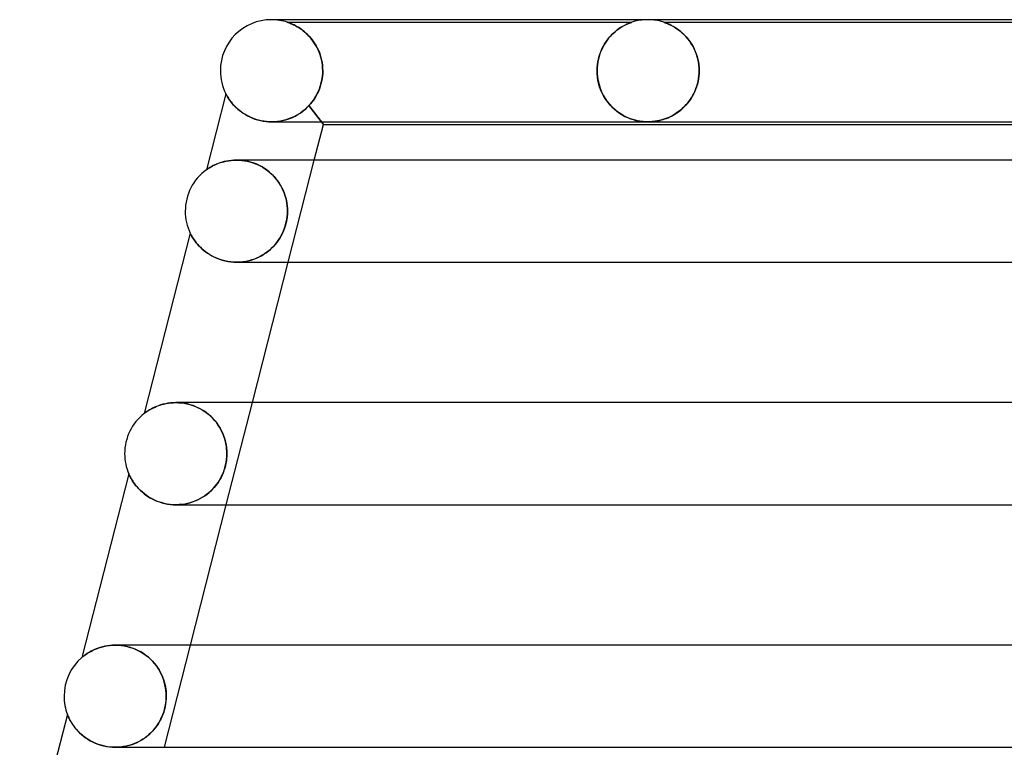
# Model space of a CAD drawing. Header units: millimetres. Extents: x -258 to 258, y -2 to 190.
# Tile 9 of 41: x -175 to -137, y 161 to 190. Entities that reach past the tile are written whole.
import ezdxf

# ---------------------------------------------------------------- set-up
doc = ezdxf.new("R2010")
doc.units = ezdxf.units.MM
doc.layers.add('HIDDEN', color=7, linetype='Continuous')
doc.layers.add('THICK', color=7, linetype='Continuous')

msp = doc.modelspace()

# ---------------------------------------------------------------- linework, layer by layer
at = {"layer": 'HIDDEN'}
for p, q in [((-164.871, 189.899), (-164.876, 189.9)), ((-164.876, 189.9), (-164.87, 189.898)), ((-164.876, 189.9), (-151.374, 189.9)), ((-164.859, 189.894), (-164.871, 189.899)), ((-164.87, 189.898), (-164.855, 189.893)), ((-164.839, 189.888), (-164.859, 189.894)), ((-164.855, 189.893), (-164.831, 189.885)), ((-164.814, 189.879), (-164.839, 189.888)), ((-164.831, 189.885), (-164.801, 189.874)), ((-164.784, 189.867), (-164.814, 189.879)), ((-164.801, 189.874), (-164.764, 189.86)), ((-164.748, 189.853), (-164.784, 189.867)), ((-164.764, 189.86), (-164.723, 189.843)), ((-164.707, 189.836), (-164.748, 189.853)), ((-164.723, 189.843), (-164.679, 189.824)), ((-164.662, 189.816), (-164.707, 189.836)), ((-164.679, 189.824), (-164.634, 189.803)), ((-151.62, 189.8), (-151.564, 189.826)), ((-151.572, 189.823), (-151.616, 189.802)), ((-151.531, 189.841), (-151.572, 189.823)), ((-151.564, 189.826), (-151.513, 189.848)), ((-151.493, 189.857), (-151.531, 189.841)), ((-151.513, 189.848), (-151.469, 189.866)), ((-151.459, 189.87), (-151.493, 189.857)), ((-151.469, 189.866), (-151.433, 189.88)), ((-151.43, 189.881), (-151.459, 189.87)), ((-151.433, 189.88), (-151.406, 189.889)), ((-151.407, 189.889), (-151.43, 189.881)), ((-151.389, 189.895), (-151.407, 189.889)), ((-151.406, 189.889), (-151.388, 189.895)), ((-151.378, 189.899), (-151.389, 189.895)), ((-151.388, 189.895), (-151.378, 189.899)), ((-151.374, 189.9), (-151.378, 189.899)), ((-151.378, 189.899), (-151.374, 189.9)), ((-151.253, 189.936), (-151.374, 189.9)), ((-151.129, 189.964), (-151.253, 189.936)), ((-151.003, 189.984), (-151.129, 189.964)), ((-150.877, 189.996), (-151.003, 189.984)), ((-150.75, 190), (-150.877, 189.996)), ((-150.623, 189.996), (-150.75, 190)), ((-150.497, 189.984), (-150.623, 189.996)), ((-150.371, 189.964), (-150.497, 189.984)), ((-150.247, 189.936), (-150.371, 189.964)), ((-150.126, 189.9), (-150.247, 189.936)), ((-150.122, 189.899), (-150.126, 189.9)), ((-150.126, 189.9), (-150.121, 189.899)), ((-150.126, 189.9), (-134.624, 189.9)), ((-150.113, 189.896), (-150.122, 189.899)), ((-150.121, 189.899), (-150.11, 189.895)), ((-150.097, 189.89), (-150.113, 189.896)), ((-150.11, 189.895), (-150.091, 189.888)), ((-150.073, 189.882), (-150.097, 189.89)), ((-150.091, 189.888), (-150.065, 189.879)), ((-150.04, 189.87), (-150.073, 189.882)), ((-150.065, 189.879), (-150.034, 189.868)), ((-149.997, 189.853), (-150.04, 189.87)), ((-150.034, 189.868), (-149.998, 189.854)), ((-149.998, 189.854), (-149.959, 189.837)), ((-149.947, 189.832), (-149.997, 189.853)), ((-149.959, 189.837), (-149.916, 189.818)), ((-149.891, 189.806), (-149.947, 189.832)), ((-149.916, 189.818), (-149.871, 189.797)), ((-164.613, 189.793), (-164.662, 189.816)), ((-164.634, 189.803), (-164.587, 189.78)), ((-164.56, 189.766), (-164.613, 189.793)), ((-164.587, 189.78), (-164.537, 189.754)), ((-164.505, 189.736), (-164.56, 189.766)), ((-164.537, 189.754), (-164.484, 189.724)), ((-164.448, 189.702), (-164.505, 189.736)), ((-164.484, 189.724), (-164.429, 189.69)), ((-164.389, 189.665), (-164.448, 189.702)), ((-164.429, 189.69), (-164.371, 189.653)), ((-164.329, 189.624), (-164.389, 189.665)), ((-164.371, 189.653), (-164.313, 189.612)), ((-164.268, 189.579), (-164.329, 189.624)), ((-164.313, 189.612), (-164.253, 189.566)), ((-164.208, 189.53), (-164.268, 189.579)), ((-164.253, 189.566), (-164.192, 189.516)), ((-164.147, 189.477), (-164.208, 189.53)), ((-164.192, 189.516), (-164.131, 189.462)), ((-164.087, 189.42), (-164.147, 189.477)), ((-164.131, 189.462), (-164.07, 189.404)), ((-152.176, 189.396), (-152.106, 189.465)), ((-152.108, 189.463), (-152.169, 189.404)), ((-152.048, 189.518), (-152.108, 189.463)), ((-152.106, 189.465), (-152.034, 189.529)), ((-151.988, 189.567), (-152.048, 189.518)), ((-152.034, 189.529), (-151.962, 189.588)), ((-151.929, 189.613), (-151.988, 189.567)), ((-151.962, 189.588), (-151.889, 189.642)), ((-151.872, 189.654), (-151.929, 189.613)), ((-151.889, 189.642), (-151.817, 189.689)), ((-151.816, 189.691), (-151.872, 189.654)), ((-151.817, 189.689), (-151.749, 189.732)), ((-151.762, 189.724), (-151.816, 189.691)), ((-151.711, 189.753), (-151.762, 189.724)), ((-151.749, 189.732), (-151.682, 189.768)), ((-151.662, 189.779), (-151.711, 189.753)), ((-151.682, 189.768), (-151.62, 189.8)), ((-151.616, 189.802), (-151.662, 189.779)), ((-149.829, 189.776), (-149.891, 189.806)), ((-149.871, 189.797), (-149.825, 189.774)), ((-149.763, 189.74), (-149.829, 189.776)), ((-149.825, 189.774), (-149.775, 189.747)), ((-149.775, 189.747), (-149.722, 189.717)), ((-149.693, 189.699), (-149.763, 189.74)), ((-149.722, 189.717), (-149.667, 189.683)), ((-149.621, 189.653), (-149.693, 189.699)), ((-149.667, 189.683), (-149.61, 189.646)), ((-149.547, 189.6), (-149.621, 189.653)), ((-149.61, 189.646), (-149.551, 189.604)), ((-149.551, 189.604), (-149.492, 189.558)), ((-149.472, 189.542), (-149.547, 189.6)), ((-149.492, 189.558), (-149.431, 189.507)), ((-149.398, 189.478), (-149.472, 189.542)), ((-149.431, 189.507), (-149.369, 189.452)), ((-149.325, 189.409), (-149.398, 189.478)), ((-149.369, 189.452), (-149.308, 189.392)), ((-164.027, 189.359), (-164.087, 189.42)), ((-164.07, 189.404), (-164.011, 189.342)), ((-163.969, 189.294), (-164.027, 189.359)), ((-164.011, 189.342), (-163.954, 189.276)), ((-163.912, 189.225), (-163.969, 189.294)), ((-163.954, 189.276), (-163.898, 189.207)), ((-163.857, 189.152), (-163.912, 189.225)), ((-163.898, 189.207), (-163.845, 189.134)), ((-163.805, 189.074), (-163.857, 189.152)), ((-163.845, 189.134), (-163.794, 189.057)), ((-163.755, 188.993), (-163.805, 189.074)), ((-163.794, 189.057), (-163.746, 188.976)), ((-152.484, 188.981), (-152.429, 189.073)), ((-152.398, 189.121), (-152.45, 189.04)), ((-152.429, 189.073), (-152.371, 189.161)), ((-152.344, 189.198), (-152.398, 189.121)), ((-152.371, 189.161), (-152.309, 189.244)), ((-152.287, 189.271), (-152.344, 189.198)), ((-152.309, 189.244), (-152.244, 189.323)), ((-152.229, 189.34), (-152.287, 189.271)), ((-152.244, 189.323), (-152.176, 189.396)), ((-152.169, 189.404), (-152.229, 189.34)), ((-149.255, 189.336), (-149.325, 189.409)), ((-149.308, 189.392), (-149.248, 189.328)), ((-149.187, 189.257), (-149.255, 189.336)), ((-149.248, 189.328), (-149.19, 189.26)), ((-149.19, 189.26), (-149.133, 189.188)), ((-149.123, 189.174), (-149.187, 189.257)), ((-149.133, 189.188), (-149.078, 189.111)), ((-149.062, 189.086), (-149.123, 189.174)), ((-149.078, 189.111), (-149.026, 189.03)), ((-149.004, 188.993), (-149.062, 189.086)), ((-163.709, 188.908), (-163.755, 188.993)), ((-163.746, 188.976), (-163.701, 188.892)), ((-163.666, 188.819), (-163.709, 188.908)), ((-163.701, 188.892), (-163.659, 188.804)), ((-163.626, 188.726), (-163.666, 188.819)), ((-163.659, 188.804), (-163.621, 188.713)), ((-163.591, 188.63), (-163.626, 188.726)), ((-163.621, 188.713), (-163.587, 188.618)), ((-152.624, 188.669), (-152.657, 188.566)), ((-152.655, 188.571), (-152.62, 188.679)), ((-152.586, 188.768), (-152.624, 188.669)), ((-152.62, 188.679), (-152.579, 188.784)), ((-152.544, 188.863), (-152.586, 188.768)), ((-152.579, 188.784), (-152.534, 188.884)), ((-152.499, 188.953), (-152.544, 188.863)), ((-152.534, 188.884), (-152.484, 188.981)), ((-152.45, 189.04), (-152.499, 188.953)), ((-149.026, 189.03), (-148.977, 188.944)), ((-148.952, 188.896), (-149.004, 188.993)), ((-148.977, 188.944), (-148.931, 188.854)), ((-148.904, 188.794), (-148.952, 188.896)), ((-148.931, 188.854), (-148.889, 188.76)), ((-148.861, 188.689), (-148.904, 188.794)), ((-148.889, 188.76), (-148.851, 188.662)), ((-148.824, 188.58), (-148.861, 188.689)), ((-148.851, 188.662), (-148.818, 188.56)), ((-163.561, 188.531), (-163.591, 188.63)), ((-163.587, 188.618), (-163.558, 188.521)), ((-163.535, 188.429), (-163.561, 188.531)), ((-163.558, 188.521), (-163.533, 188.421)), ((-163.515, 188.324), (-163.535, 188.429)), ((-163.533, 188.421), (-163.514, 188.317)), ((-163.5, 188.218), (-163.515, 188.324)), ((-163.514, 188.317), (-163.499, 188.212)), ((-152.724, 188.233), (-152.707, 188.347)), ((-152.707, 188.348), (-152.723, 188.234)), ((-152.707, 188.347), (-152.684, 188.46)), ((-152.685, 188.459), (-152.707, 188.348)), ((-152.657, 188.566), (-152.685, 188.459)), ((-152.684, 188.46), (-152.655, 188.571)), ((-148.793, 188.467), (-148.824, 188.58)), ((-148.818, 188.56), (-148.79, 188.454)), ((-148.769, 188.352), (-148.793, 188.467)), ((-148.79, 188.454), (-148.767, 188.345)), ((-148.751, 188.236), (-148.769, 188.352)), ((-148.767, 188.345), (-148.75, 188.232)), ((-163.491, 188.11), (-163.5, 188.218)), ((-163.499, 188.212), (-163.491, 188.107)), ((-163.49, 187.9), (-163.498, 187.794)), ((-163.498, 187.795), (-163.49, 187.9)), ((-163.488, 188), (-163.491, 188.11)), ((-163.491, 188.107), (-163.488, 188)), ((-163.489, 187.933), (-163.49, 187.917)), ((-163.49, 187.917), (-163.489, 187.933)), ((-163.49, 187.917), (-163.49, 187.9)), ((-163.49, 187.9), (-163.49, 187.917)), ((-163.488, 187.95), (-163.489, 187.933)), ((-163.489, 187.933), (-163.488, 187.95)), ((-163.488, 188), (-163.488, 187.983)), ((-163.488, 187.983), (-163.488, 188)), ((-163.488, 187.983), (-163.488, 187.967)), ((-163.488, 187.967), (-163.488, 187.983)), ((-163.488, 187.967), (-163.488, 187.95)), ((-163.488, 187.95), (-163.488, 187.967)), ((-152.734, 188.118), (-152.737, 188)), ((-152.737, 188), (-152.734, 188.117)), ((-152.737, 188), (-152.737, 187.983)), ((-152.737, 187.983), (-152.737, 188)), ((-152.737, 187.983), (-152.737, 187.967)), ((-152.737, 187.967), (-152.737, 187.983)), ((-152.737, 187.967), (-152.736, 187.95)), ((-152.736, 187.95), (-152.737, 187.967)), ((-152.736, 187.95), (-152.736, 187.933)), ((-152.736, 187.933), (-152.736, 187.95)), ((-152.736, 187.933), (-152.735, 187.917)), ((-152.735, 187.917), (-152.736, 187.933)), ((-152.735, 187.917), (-152.734, 187.9)), ((-152.734, 187.9), (-152.735, 187.917)), ((-152.723, 188.234), (-152.734, 188.118)), ((-152.734, 188.117), (-152.724, 188.233)), ((-152.719, 187.734), (-152.734, 187.9)), ((-152.734, 187.9), (-152.721, 187.751)), ((-148.74, 188.119), (-148.751, 188.236)), ((-148.75, 188.232), (-148.74, 188.116)), ((-148.739, 187.9), (-148.747, 187.793)), ((-148.747, 187.796), (-148.739, 187.9)), ((-148.737, 188), (-148.74, 188.119)), ((-148.74, 188.116), (-148.737, 188)), ((-148.738, 187.917), (-148.739, 187.9)), ((-148.739, 187.9), (-148.738, 187.917)), ((-148.737, 187.95), (-148.738, 187.933)), ((-148.738, 187.933), (-148.737, 187.95)), ((-148.738, 187.933), (-148.738, 187.917)), ((-148.738, 187.917), (-148.738, 187.933)), ((-148.737, 188), (-148.737, 187.983)), ((-148.737, 187.983), (-148.737, 188)), ((-148.737, 187.983), (-148.737, 187.967)), ((-148.737, 187.967), (-148.737, 187.983)), ((-148.737, 187.967), (-148.737, 187.95)), ((-148.737, 187.95), (-148.737, 187.967)), ((-163.556, 187.484), (-163.531, 187.586)), ((-163.532, 187.585), (-163.556, 187.483)), ((-163.512, 187.689), (-163.532, 187.585)), ((-163.531, 187.586), (-163.512, 187.69)), ((-163.512, 187.69), (-163.498, 187.795)), ((-163.498, 187.794), (-163.512, 187.689)), ((-152.721, 187.751), (-152.697, 187.602)), ((-152.691, 187.57), (-152.719, 187.734)), ((-152.697, 187.602), (-152.662, 187.456)), ((-152.65, 187.414), (-152.691, 187.57)), ((-148.782, 187.579), (-148.808, 187.474)), ((-148.802, 187.494), (-148.779, 187.592)), ((-148.762, 187.685), (-148.782, 187.579)), ((-148.779, 187.592), (-148.76, 187.693)), ((-148.747, 187.793), (-148.762, 187.685)), ((-148.76, 187.693), (-148.747, 187.796)), ((-163.702, 187.104), (-163.659, 187.195)), ((-163.659, 187.194), (-163.702, 187.103)), ((-163.62, 187.288), (-163.659, 187.194)), ((-163.659, 187.195), (-163.62, 187.288)), ((-163.62, 187.288), (-163.586, 187.385)), ((-163.586, 187.384), (-163.62, 187.288)), ((-163.586, 187.385), (-163.556, 187.484)), ((-163.556, 187.483), (-163.586, 187.384)), ((-152.662, 187.456), (-152.617, 187.313)), ((-152.599, 187.266), (-152.65, 187.414)), ((-152.617, 187.313), (-152.561, 187.176)), ((-152.538, 187.126), (-152.599, 187.266)), ((-152.561, 187.176), (-152.496, 187.044)), ((-152.469, 186.995), (-152.538, 187.126)), ((-148.983, 187.043), (-148.939, 187.126)), ((-148.917, 187.173), (-148.964, 187.078)), ((-148.939, 187.126), (-148.899, 187.213)), ((-148.876, 187.271), (-148.917, 187.173)), ((-148.899, 187.213), (-148.863, 187.303)), ((-148.839, 187.371), (-148.876, 187.271)), ((-148.863, 187.303), (-148.83, 187.397)), ((-148.808, 187.474), (-148.839, 187.371)), ((-148.83, 187.397), (-148.802, 187.494)), ((-167.284, 187.096), (-167.282, 187.092)), ((-167.282, 187.092), (-167.276, 187.08)), ((-167.276, 187.08), (-167.266, 187.061)), ((-167.266, 187.061), (-167.251, 187.035)), ((-167.251, 187.035), (-167.233, 187.003)), ((-167.233, 187.003), (-167.21, 186.965)), ((-167.21, 186.965), (-167.184, 186.923)), ((-167.184, 186.923), (-167.153, 186.877)), ((-167.153, 186.877), (-167.118, 186.828)), ((-167.118, 186.828), (-167.079, 186.777)), ((-167.079, 186.777), (-167.036, 186.724)), ((-163.91, 186.776), (-163.97, 186.703)), ((-163.969, 186.703), (-163.91, 186.776)), ((-163.91, 186.776), (-163.853, 186.853)), ((-163.853, 186.852), (-163.91, 186.776)), ((-163.853, 186.853), (-163.799, 186.933)), ((-163.8, 186.932), (-163.853, 186.852)), ((-163.749, 187.016), (-163.8, 186.932)), ((-163.799, 186.933), (-163.748, 187.017)), ((-163.702, 187.103), (-163.749, 187.016)), ((-163.748, 187.017), (-163.702, 187.104)), ((-152.496, 187.044), (-152.423, 186.919)), ((-152.392, 186.872), (-152.469, 186.995)), ((-152.423, 186.919), (-152.342, 186.802)), ((-152.309, 186.759), (-152.392, 186.872)), ((-152.342, 186.802), (-152.254, 186.692)), ((-152.221, 186.654), (-152.309, 186.759)), ((-149.192, 186.735), (-149.259, 186.658)), ((-149.242, 186.677), (-149.185, 186.743)), ((-149.13, 186.815), (-149.192, 186.735)), ((-149.185, 186.743), (-149.131, 186.813)), ((-149.131, 186.813), (-149.079, 186.886)), ((-149.07, 186.899), (-149.13, 186.815)), ((-149.079, 186.886), (-149.029, 186.963)), ((-149.015, 186.987), (-149.07, 186.899)), ((-149.029, 186.963), (-148.983, 187.043)), ((-148.964, 187.078), (-149.015, 186.987)), ((-167.036, 186.724), (-166.989, 186.669)), ((-166.989, 186.669), (-166.936, 186.613)), ((-166.936, 186.613), (-166.879, 186.557)), ((-166.879, 186.557), (-166.817, 186.5)), ((-166.817, 186.5), (-166.75, 186.444)), ((-166.75, 186.444), (-166.677, 186.389)), ((-166.677, 186.389), (-166.6, 186.335)), ((-164.349, 186.358), (-164.438, 186.3)), ((-164.371, 186.343), (-164.279, 186.41)), ((-164.264, 186.421), (-164.349, 186.358)), ((-164.279, 186.41), (-164.191, 186.48)), ((-164.182, 186.488), (-164.264, 186.421)), ((-164.191, 186.48), (-164.109, 186.555)), ((-164.105, 186.56), (-164.182, 186.488)), ((-164.109, 186.555), (-164.032, 186.634)), ((-164.032, 186.634), (-164.105, 186.56)), ((-163.97, 186.703), (-164.032, 186.634)), ((-164.032, 186.634), (-163.969, 186.703)), ((-164.032, 186.634), (-163.461, 185.9)), ((-163.539, 186), (-164.032, 186.634)), ((-152.254, 186.692), (-152.16, 186.589)), ((-152.13, 186.559), (-152.221, 186.654)), ((-152.16, 186.589), (-152.061, 186.496)), ((-152.034, 186.472), (-152.13, 186.559)), ((-152.061, 186.496), (-151.959, 186.412)), ((-151.936, 186.394), (-152.034, 186.472)), ((-151.959, 186.412), (-151.855, 186.337)), ((-151.836, 186.324), (-151.936, 186.394)), ((-149.621, 186.346), (-149.697, 186.297)), ((-149.687, 186.303), (-149.619, 186.347)), ((-149.545, 186.399), (-149.621, 186.346)), ((-149.619, 186.347), (-149.552, 186.394)), ((-149.552, 186.394), (-149.487, 186.444)), ((-149.471, 186.457), (-149.545, 186.399)), ((-149.487, 186.444), (-149.423, 186.497)), ((-149.399, 186.519), (-149.471, 186.457)), ((-149.423, 186.497), (-149.361, 186.554)), ((-149.328, 186.586), (-149.399, 186.519)), ((-149.361, 186.554), (-149.3, 186.614)), ((-149.259, 186.658), (-149.328, 186.586)), ((-149.3, 186.614), (-149.242, 186.677)), ((-166.6, 186.335), (-166.517, 186.283)), ((-166.517, 186.283), (-166.43, 186.234)), ((-166.43, 186.234), (-166.339, 186.189)), ((-166.339, 186.189), (-166.243, 186.147)), ((-166.243, 186.147), (-166.143, 186.11)), ((-166.143, 186.11), (-166.038, 186.077)), ((-166.038, 186.077), (-165.931, 186.049)), ((-165.931, 186.049), (-165.821, 186.028)), ((-165.821, 186.028), (-165.709, 186.012)), ((-165.709, 186.012), (-165.596, 186.003)), ((-165.596, 186.003), (-165.481, 186)), ((-165.369, 186.004), (-165.482, 186)), ((-165.481, 186), (-165.36, 186.004)), ((-165.257, 186.013), (-165.369, 186.004)), ((-165.36, 186.004), (-165.24, 186.015)), ((-165.147, 186.029), (-165.257, 186.013)), ((-165.24, 186.015), (-165.122, 186.034)), ((-165.038, 186.051), (-165.147, 186.029)), ((-165.122, 186.034), (-165.005, 186.059)), ((-164.931, 186.079), (-165.038, 186.051)), ((-165.005, 186.059), (-164.891, 186.092)), ((-164.826, 186.113), (-164.931, 186.079)), ((-164.891, 186.092), (-164.779, 186.13)), ((-164.724, 186.152), (-164.826, 186.113)), ((-164.779, 186.13), (-164.671, 186.175)), ((-164.626, 186.196), (-164.724, 186.152)), ((-164.671, 186.175), (-164.567, 186.226)), ((-164.53, 186.246), (-164.626, 186.196)), ((-164.567, 186.226), (-164.467, 186.282)), ((-164.438, 186.3), (-164.53, 186.246)), ((-164.467, 186.282), (-164.371, 186.343)), ((-151.855, 186.337), (-151.75, 186.271)), ((-151.734, 186.261), (-151.836, 186.324)), ((-151.75, 186.271), (-151.645, 186.213)), ((-151.632, 186.207), (-151.734, 186.261)), ((-151.645, 186.213), (-151.54, 186.164)), ((-151.531, 186.16), (-151.632, 186.207)), ((-151.54, 186.164), (-151.435, 186.122)), ((-151.432, 186.121), (-151.531, 186.16)), ((-151.435, 186.122), (-151.33, 186.087)), ((-151.334, 186.088), (-151.432, 186.121)), ((-151.239, 186.061), (-151.334, 186.088)), ((-151.33, 186.087), (-151.225, 186.058)), ((-151.148, 186.04), (-151.239, 186.061)), ((-151.225, 186.058), (-151.12, 186.035)), ((-151.067, 186.025), (-151.148, 186.04)), ((-151.12, 186.035), (-151.017, 186.018)), ((-150.995, 186.015), (-151.067, 186.025)), ((-151.017, 186.018), (-150.921, 186.007)), ((-150.933, 186.009), (-150.995, 186.015)), ((-150.877, 186.004), (-150.933, 186.009)), ((-150.921, 186.007), (-150.832, 186.002)), ((-150.822, 186.001), (-150.877, 186.004)), ((-150.832, 186.002), (-150.747, 186)), ((-150.767, 186), (-150.822, 186.001)), ((-150.695, 186.001), (-150.749, 186)), ((-150.747, 186), (-150.663, 186.002)), ((-150.641, 186.003), (-150.695, 186.001)), ((-150.663, 186.002), (-150.58, 186.007)), ((-150.583, 186.007), (-150.641, 186.003)), ((-150.522, 186.013), (-150.583, 186.007)), ((-150.58, 186.007), (-150.497, 186.016)), ((-150.456, 186.021), (-150.522, 186.013)), ((-150.497, 186.016), (-150.418, 186.028)), ((-150.385, 186.033), (-150.456, 186.021)), ((-150.418, 186.028), (-150.344, 186.041)), ((-150.311, 186.048), (-150.385, 186.033)), ((-150.344, 186.041), (-150.277, 186.056)), ((-150.235, 186.067), (-150.311, 186.048)), ((-150.277, 186.056), (-150.216, 186.072)), ((-150.159, 186.089), (-150.235, 186.067)), ((-150.216, 186.072), (-150.153, 186.09)), ((-150.082, 186.114), (-150.159, 186.089)), ((-150.153, 186.09), (-150.089, 186.111)), ((-150.089, 186.111), (-150.024, 186.135)), ((-150.005, 186.143), (-150.082, 186.114)), ((-150.024, 186.135), (-149.958, 186.162)), ((-149.928, 186.175), (-150.005, 186.143)), ((-149.958, 186.162), (-149.891, 186.192)), ((-149.851, 186.212), (-149.928, 186.175)), ((-149.891, 186.192), (-149.823, 186.226)), ((-149.774, 186.252), (-149.851, 186.212)), ((-149.823, 186.226), (-149.755, 186.262)), ((-149.697, 186.297), (-149.774, 186.252)), ((-149.755, 186.262), (-149.687, 186.303)), ((-167.428, 184.421), (-167.507, 184.396)), ((-167.344, 184.443), (-167.428, 184.421)), ((-167.256, 184.462), (-167.344, 184.443)), ((-167.164, 184.478), (-167.256, 184.462)), ((-167.068, 184.49), (-167.164, 184.478)), ((-166.969, 184.497), (-167.068, 184.49)), ((-166.867, 184.5), (-166.969, 184.497)), ((-166.762, 184.497), (-166.867, 184.5)), ((-166.867, 184.5), (-166.764, 184.497)), ((-166.764, 184.497), (-166.66, 184.489)), ((-166.654, 184.489), (-166.762, 184.497)), ((-166.66, 184.489), (-166.554, 184.476)), ((-166.544, 184.474), (-166.654, 184.489)), ((-166.554, 184.476), (-166.446, 184.456)), ((-166.433, 184.453), (-166.544, 184.474)), ((-166.446, 184.456), (-166.339, 184.43)), ((-166.321, 184.425), (-166.433, 184.453)), ((-166.339, 184.43), (-166.231, 184.398)), ((-166.21, 184.39), (-166.321, 184.425)), ((-164.84, 180.5), (-163.819, 184.5)), ((-168.04, 184.126), (-168.043, 184.123)), ((-168.029, 184.133), (-168.04, 184.126)), ((-168.011, 184.146), (-168.029, 184.133)), ((-167.987, 184.162), (-168.011, 184.146)), ((-167.956, 184.182), (-167.987, 184.162)), ((-167.92, 184.205), (-167.956, 184.182)), ((-167.878, 184.23), (-167.92, 184.205)), ((-167.83, 184.256), (-167.878, 184.23)), ((-167.776, 184.284), (-167.83, 184.256)), ((-167.717, 184.313), (-167.776, 184.284)), ((-167.652, 184.341), (-167.717, 184.313)), ((-167.582, 184.369), (-167.652, 184.341)), ((-167.507, 184.396), (-167.582, 184.369)), ((-166.231, 184.398), (-166.125, 184.359)), ((-166.1, 184.349), (-166.21, 184.39)), ((-166.125, 184.359), (-166.021, 184.314)), ((-165.992, 184.3), (-166.1, 184.349)), ((-166.021, 184.314), (-165.919, 184.263)), ((-165.886, 184.245), (-165.992, 184.3)), ((-165.919, 184.263), (-165.82, 184.207)), ((-165.784, 184.184), (-165.886, 184.245)), ((-165.82, 184.207), (-165.726, 184.145)), ((-165.687, 184.117), (-165.784, 184.184)), ((-165.726, 184.145), (-165.635, 184.078)), ((-165.593, 184.045), (-165.687, 184.117)), ((-165.635, 184.078), (-165.549, 184.007)), ((-165.505, 183.968), (-165.593, 184.045)), ((-165.549, 184.007), (-165.468, 183.932)), ((-165.423, 183.887), (-165.505, 183.968)), ((-165.468, 183.932), (-165.392, 183.854)), ((-165.346, 183.802), (-165.423, 183.887)), ((-165.392, 183.854), (-165.321, 183.772)), ((-165.274, 183.713), (-165.346, 183.802)), ((-165.321, 183.772), (-165.255, 183.687)), ((-165.209, 183.621), (-165.274, 183.713)), ((-165.255, 183.687), (-165.194, 183.599)), ((-165.148, 183.525), (-165.209, 183.621)), ((-165.194, 183.599), (-165.138, 183.508)), ((-165.094, 183.428), (-165.148, 183.525)), ((-165.138, 183.508), (-165.088, 183.415)), ((-165.046, 183.329), (-165.094, 183.428)), ((-165.088, 183.415), (-165.042, 183.32)), ((-165.004, 183.228), (-165.046, 183.329)), ((-165.042, 183.32), (-165.002, 183.223)), ((-164.968, 183.127), (-165.004, 183.228)), ((-165.002, 183.223), (-164.968, 183.125)), ((-164.938, 183.024), (-164.968, 183.127)), ((-164.968, 183.125), (-164.938, 183.025)), ((-164.938, 183.025), (-164.914, 182.923)), ((-164.913, 182.922), (-164.938, 183.024)), ((-164.914, 182.923), (-164.894, 182.82)), ((-164.894, 182.818), (-164.913, 182.922)), ((-164.894, 182.82), (-164.88, 182.714)), ((-164.88, 182.714), (-164.894, 182.818)), ((-164.872, 182.608), (-164.88, 182.714)), ((-164.88, 182.714), (-164.872, 182.608)), ((-164.869, 182.5), (-164.873, 182.389)), ((-164.869, 182.5), (-164.872, 182.608)), ((-164.872, 182.608), (-164.869, 182.5)), ((-164.872, 182.395), (-164.869, 182.5)), ((-164.898, 182.167), (-164.92, 182.057)), ((-164.915, 182.077), (-164.895, 182.183)), ((-164.882, 182.278), (-164.898, 182.167)), ((-164.895, 182.183), (-164.881, 182.289)), ((-164.873, 182.389), (-164.882, 182.278)), ((-164.881, 182.289), (-164.872, 182.395)), ((-165.022, 181.736), (-165.066, 181.635)), ((-165.051, 181.668), (-165.009, 181.766)), ((-164.982, 181.84), (-165.022, 181.736)), ((-165.009, 181.766), (-164.973, 181.868)), ((-164.948, 181.947), (-164.982, 181.84)), ((-164.973, 181.868), (-164.941, 181.972)), ((-164.92, 182.057), (-164.948, 181.947)), ((-164.941, 181.972), (-164.915, 182.077)), ((-168.679, 181.636), (-168.676, 181.63)), ((-168.676, 181.63), (-168.667, 181.612)), ((-168.667, 181.612), (-168.653, 181.586)), ((-168.653, 181.586), (-168.636, 181.554)), ((-168.636, 181.554), (-168.615, 181.517)), ((-168.615, 181.517), (-168.59, 181.474)), ((-168.59, 181.474), (-168.561, 181.427)), ((-168.561, 181.427), (-168.527, 181.376)), ((-168.527, 181.376), (-168.488, 181.321)), ((-165.229, 181.355), (-165.292, 181.27)), ((-165.264, 181.306), (-165.205, 181.391)), ((-165.171, 181.444), (-165.229, 181.355)), ((-165.205, 181.391), (-165.149, 181.48)), ((-165.116, 181.538), (-165.171, 181.444)), ((-165.149, 181.48), (-165.098, 181.572)), ((-165.066, 181.635), (-165.116, 181.538)), ((-165.098, 181.572), (-165.051, 181.668)), ((-168.488, 181.321), (-168.444, 181.264)), ((-168.444, 181.264), (-168.396, 181.206)), ((-168.396, 181.206), (-168.342, 181.146)), ((-168.342, 181.146), (-168.284, 181.086)), ((-168.284, 181.086), (-168.22, 181.026)), ((-168.22, 181.026), (-168.152, 180.966)), ((-168.152, 180.966), (-168.078, 180.908)), ((-165.588, 180.962), (-165.674, 180.894)), ((-165.62, 180.936), (-165.54, 181.004)), ((-165.507, 181.034), (-165.588, 180.962)), ((-165.54, 181.004), (-165.465, 181.074)), ((-165.43, 181.109), (-165.507, 181.034)), ((-165.465, 181.074), (-165.394, 181.148)), ((-165.359, 181.188), (-165.43, 181.109)), ((-165.394, 181.148), (-165.328, 181.225)), ((-165.292, 181.27), (-165.359, 181.188)), ((-165.328, 181.225), (-165.264, 181.306)), ((-168.078, 180.908), (-168, 180.852)), ((-168, 180.852), (-167.916, 180.798)), ((-167.916, 180.798), (-167.828, 180.746)), ((-167.828, 180.746), (-167.735, 180.699)), ((-167.735, 180.699), (-167.637, 180.655)), ((-167.637, 180.655), (-167.535, 180.616)), ((-167.535, 180.616), (-167.428, 180.581)), ((-167.428, 180.581), (-167.319, 180.552)), ((-166.401, 180.554), (-166.292, 180.584)), ((-166.277, 180.588), (-166.39, 180.557)), ((-166.292, 180.584), (-166.185, 180.619)), ((-166.168, 180.625), (-166.277, 180.588)), ((-166.185, 180.619), (-166.081, 180.66)), ((-166.062, 180.668), (-166.168, 180.625)), ((-166.081, 180.66), (-165.981, 180.706)), ((-165.959, 180.717), (-166.062, 180.668)), ((-165.981, 180.706), (-165.884, 180.757)), ((-165.86, 180.771), (-165.959, 180.717)), ((-165.884, 180.757), (-165.792, 180.813)), ((-165.765, 180.831), (-165.86, 180.771)), ((-165.792, 180.813), (-165.704, 180.873)), ((-165.674, 180.894), (-165.765, 180.831)), ((-165.704, 180.873), (-165.62, 180.936)), ((-167.319, 180.552), (-167.206, 180.53)), ((-167.206, 180.53), (-167.092, 180.513)), ((-167.092, 180.513), (-166.976, 180.503)), ((-166.976, 180.503), (-166.86, 180.5)), ((-166.86, 180.5), (-166.743, 180.504)), ((-166.741, 180.504), (-166.86, 180.5)), ((-166.743, 180.504), (-166.627, 180.514)), ((-166.622, 180.515), (-166.741, 180.504)), ((-166.627, 180.514), (-166.513, 180.531)), ((-166.505, 180.532), (-166.622, 180.515)), ((-166.513, 180.531), (-166.401, 180.554)), ((-166.39, 180.557), (-166.505, 180.532)), ((-170.152, 174.784), (-170.217, 174.749)), ((-170.081, 174.817), (-170.152, 174.784)), ((-170.005, 174.85), (-170.081, 174.817)), ((-169.924, 174.881), (-170.005, 174.85)), ((-169.839, 174.91), (-169.924, 174.881)), ((-169.748, 174.935), (-169.839, 174.91)), ((-169.654, 174.957), (-169.748, 174.935)), ((-169.556, 174.975), (-169.654, 174.957)), ((-169.454, 174.989), (-169.556, 174.975)), ((-169.349, 174.997), (-169.454, 174.989)), ((-169.241, 175), (-169.349, 174.997)), ((-169.243, 175), (-169.137, 174.997)), ((-169.13, 174.997), (-169.241, 175)), ((-169.137, 174.997), (-169.029, 174.989)), ((-169.018, 174.988), (-169.13, 174.997)), ((-169.029, 174.989), (-168.919, 174.974)), ((-168.904, 174.972), (-169.018, 174.988)), ((-168.919, 174.974), (-168.808, 174.953)), ((-168.791, 174.949), (-168.904, 174.972)), ((-168.808, 174.953), (-168.696, 174.925)), ((-168.677, 174.919), (-168.791, 174.949)), ((-168.696, 174.925), (-168.584, 174.89)), ((-168.564, 174.883), (-168.677, 174.919)), ((-168.584, 174.89), (-168.473, 174.848)), ((-168.454, 174.84), (-168.564, 174.883)), ((-168.473, 174.848), (-168.363, 174.798)), ((-168.347, 174.79), (-168.454, 174.84)), ((-168.363, 174.798), (-168.256, 174.742)), ((-168.244, 174.735), (-168.347, 174.79)), ((-167.266, 171), (-166.245, 175)), ((-170.48, 174.577), (-170.482, 174.576)), ((-170.474, 174.582), (-170.48, 174.577)), ((-170.462, 174.591), (-170.474, 174.582)), ((-170.443, 174.605), (-170.462, 174.591)), ((-170.415, 174.626), (-170.443, 174.605)), ((-170.376, 174.652), (-170.415, 174.626)), ((-170.33, 174.682), (-170.376, 174.652)), ((-170.277, 174.715), (-170.33, 174.682)), ((-170.217, 174.749), (-170.277, 174.715)), ((-168.256, 174.742), (-168.152, 174.679)), ((-168.145, 174.674), (-168.244, 174.735)), ((-168.152, 174.679), (-168.052, 174.61)), ((-168.05, 174.609), (-168.145, 174.674)), ((-168.052, 174.61), (-167.957, 174.536)), ((-167.961, 174.539), (-168.05, 174.609)), ((-167.877, 174.465), (-167.961, 174.539)), ((-167.957, 174.536), (-167.868, 174.456)), ((-167.798, 174.387), (-167.877, 174.465)), ((-167.868, 174.456), (-167.784, 174.372)), ((-167.724, 174.305), (-167.798, 174.387)), ((-167.784, 174.372), (-167.705, 174.283)), ((-167.656, 174.221), (-167.724, 174.305)), ((-167.705, 174.283), (-167.633, 174.19)), ((-167.593, 174.135), (-167.656, 174.221)), ((-167.633, 174.19), (-167.566, 174.094)), ((-167.536, 174.045), (-167.593, 174.135)), ((-167.566, 174.094), (-167.506, 173.994)), ((-167.484, 173.954), (-167.536, 174.045)), ((-167.506, 173.994), (-167.451, 173.891)), ((-167.437, 173.861), (-167.484, 173.954)), ((-167.451, 173.891), (-167.403, 173.786)), ((-167.395, 173.767), (-167.437, 173.861)), ((-167.403, 173.786), (-167.361, 173.678)), ((-167.359, 173.672), (-167.395, 173.767)), ((-167.361, 173.678), (-167.326, 173.568)), ((-167.328, 173.576), (-167.359, 173.672)), ((-167.302, 173.48), (-167.328, 173.576)), ((-167.326, 173.568), (-167.296, 173.457)), ((-167.281, 173.384), (-167.302, 173.48)), ((-167.296, 173.457), (-167.274, 173.344)), ((-167.265, 173.289), (-167.281, 173.384)), ((-167.274, 173.344), (-167.258, 173.23)), ((-167.254, 173.193), (-167.265, 173.289)), ((-167.258, 173.23), (-167.248, 173.115)), ((-167.258, 172.779), (-167.248, 172.89)), ((-167.247, 173.097), (-167.254, 173.193)), ((-167.247, 172.907), (-167.254, 172.814)), ((-167.248, 173.115), (-167.245, 173)), ((-167.248, 172.89), (-167.245, 173)), ((-167.245, 173), (-167.247, 173.097)), ((-167.245, 173), (-167.247, 172.907)), ((-167.302, 172.529), (-167.327, 172.434)), ((-167.322, 172.451), (-167.295, 172.559)), ((-167.281, 172.624), (-167.302, 172.529)), ((-167.295, 172.559), (-167.273, 172.668)), ((-167.265, 172.72), (-167.281, 172.624)), ((-167.273, 172.668), (-167.258, 172.779)), ((-167.254, 172.814), (-167.265, 172.72)), ((-171.086, 172.208), (-171.085, 172.204)), ((-171.085, 172.204), (-171.08, 172.194)), ((-171.08, 172.194), (-171.073, 172.177)), ((-171.073, 172.177), (-171.062, 172.155)), ((-171.062, 172.155), (-171.048, 172.126)), ((-171.048, 172.126), (-171.031, 172.093)), ((-171.031, 172.093), (-171.011, 172.055)), ((-167.474, 172.071), (-167.521, 171.986)), ((-167.484, 172.053), (-167.436, 172.146)), ((-167.431, 172.158), (-167.474, 172.071)), ((-167.436, 172.146), (-167.394, 172.244)), ((-167.392, 172.248), (-167.431, 172.158)), ((-167.394, 172.244), (-167.355, 172.346)), ((-167.357, 172.341), (-167.392, 172.248)), ((-167.327, 172.434), (-167.357, 172.341)), ((-167.355, 172.346), (-167.322, 172.451)), ((-171.011, 172.055), (-170.988, 172.013)), ((-170.988, 172.013), (-170.961, 171.968)), ((-170.961, 171.968), (-170.932, 171.921)), ((-170.932, 171.921), (-170.899, 171.872)), ((-170.899, 171.872), (-170.862, 171.821)), ((-170.862, 171.821), (-170.821, 171.768)), ((-170.821, 171.768), (-170.777, 171.713)), ((-170.777, 171.713), (-170.728, 171.658)), ((-167.786, 171.631), (-167.716, 171.709)), ((-167.682, 171.75), (-167.743, 171.678)), ((-167.716, 171.709), (-167.651, 171.791)), ((-167.625, 171.826), (-167.682, 171.75)), ((-167.651, 171.791), (-167.591, 171.875)), ((-167.571, 171.904), (-167.625, 171.826)), ((-167.591, 171.875), (-167.535, 171.962)), ((-167.521, 171.986), (-167.571, 171.904)), ((-167.535, 171.962), (-167.484, 172.053)), ((-170.728, 171.658), (-170.674, 171.602)), ((-170.674, 171.602), (-170.617, 171.545)), ((-170.617, 171.545), (-170.554, 171.489)), ((-170.554, 171.489), (-170.487, 171.434)), ((-170.487, 171.434), (-170.415, 171.38)), ((-170.415, 171.38), (-170.338, 171.328)), ((-170.338, 171.328), (-170.258, 171.278)), ((-168.11, 171.351), (-168.196, 171.295)), ((-168.195, 171.295), (-168.106, 171.354)), ((-168.028, 171.41), (-168.11, 171.351)), ((-168.106, 171.354), (-168.02, 171.417)), ((-167.951, 171.473), (-168.028, 171.41)), ((-168.02, 171.417), (-167.938, 171.484)), ((-167.877, 171.539), (-167.951, 171.473)), ((-167.938, 171.484), (-167.86, 171.556)), ((-167.808, 171.607), (-167.877, 171.539)), ((-167.86, 171.556), (-167.786, 171.631)), ((-167.743, 171.678), (-167.808, 171.607)), ((-170.258, 171.278), (-170.172, 171.23)), ((-170.172, 171.23), (-170.083, 171.186)), ((-170.083, 171.186), (-169.988, 171.145)), ((-169.988, 171.145), (-169.89, 171.109)), ((-169.89, 171.109), (-169.788, 171.077)), ((-169.788, 171.077), (-169.683, 171.05)), ((-169.683, 171.05), (-169.575, 171.028)), ((-169.575, 171.028), (-169.464, 171.013)), ((-169.464, 171.013), (-169.352, 171.003)), ((-169.352, 171.003), (-169.238, 171)), ((-169.238, 171), (-169.127, 171.003)), ((-169.119, 171.004), (-169.234, 171)), ((-169.127, 171.003), (-169.015, 171.012)), ((-169.006, 171.014), (-169.119, 171.004)), ((-169.015, 171.012), (-168.905, 171.028)), ((-168.895, 171.03), (-169.006, 171.014)), ((-168.905, 171.028), (-168.796, 171.05)), ((-168.786, 171.052), (-168.895, 171.03)), ((-168.796, 171.05), (-168.69, 171.077)), ((-168.68, 171.08), (-168.786, 171.052)), ((-168.69, 171.077), (-168.585, 171.11)), ((-168.577, 171.113), (-168.68, 171.08)), ((-168.585, 171.11), (-168.483, 171.149)), ((-168.477, 171.151), (-168.577, 171.113)), ((-168.483, 171.149), (-168.384, 171.193)), ((-168.38, 171.195), (-168.477, 171.151)), ((-168.384, 171.193), (-168.288, 171.241)), ((-168.286, 171.243), (-168.38, 171.195)), ((-168.288, 171.241), (-168.195, 171.295)), ((-168.196, 171.295), (-168.286, 171.243)), ((-172.769, 165.139), (-172.808, 165.112)), ((-172.726, 165.168), (-172.769, 165.139)), ((-172.678, 165.199), (-172.726, 165.168)), ((-172.626, 165.23), (-172.678, 165.199)), ((-172.568, 165.262), (-172.626, 165.23)), ((-172.505, 165.294), (-172.568, 165.262)), ((-172.437, 165.326), (-172.505, 165.294)), ((-172.364, 165.357), (-172.437, 165.326)), ((-172.286, 165.386), (-172.364, 165.357)), ((-172.203, 165.413), (-172.286, 165.386)), ((-172.115, 165.437), (-172.203, 165.413)), ((-172.023, 165.458), (-172.115, 165.437)), ((-171.927, 165.476), (-172.023, 165.458)), ((-171.828, 165.489), (-171.927, 165.476)), ((-171.724, 165.497), (-171.828, 165.489)), ((-171.617, 165.5), (-171.724, 165.497)), ((-171.51, 165.497), (-171.617, 165.5)), ((-171.617, 165.5), (-171.503, 165.497)), ((-171.615, 165.5), (-171.615, 165.5)), ((-171.402, 165.489), (-171.51, 165.497)), ((-171.503, 165.497), (-171.386, 165.487)), ((-171.291, 165.474), (-171.402, 165.489)), ((-171.386, 165.487), (-171.269, 165.47)), ((-171.178, 165.452), (-171.291, 165.474)), ((-171.269, 165.47), (-171.152, 165.446)), ((-171.065, 165.423), (-171.178, 165.452)), ((-171.152, 165.446), (-171.036, 165.415)), ((-170.952, 165.387), (-171.065, 165.423)), ((-171.036, 165.415), (-170.922, 165.377)), ((-170.839, 165.344), (-170.952, 165.387)), ((-170.922, 165.377), (-170.811, 165.332)), ((-170.729, 165.294), (-170.839, 165.344)), ((-170.811, 165.332), (-170.703, 165.281)), ((-170.621, 165.236), (-170.729, 165.294)), ((-170.703, 165.281), (-170.6, 165.224)), ((-170.516, 165.172), (-170.621, 165.236)), ((-170.6, 165.224), (-170.501, 165.162)), ((-170.416, 165.101), (-170.516, 165.172)), ((-170.501, 165.162), (-170.408, 165.096)), ((-169.693, 161.5), (-168.671, 165.5)), ((-172.918, 165.026), (-172.921, 165.023)), ((-172.908, 165.034), (-172.918, 165.026)), ((-172.892, 165.048), (-172.908, 165.034)), ((-172.869, 165.065), (-172.892, 165.048)), ((-172.841, 165.087), (-172.869, 165.065)), ((-172.808, 165.112), (-172.841, 165.087)), ((-170.32, 165.025), (-170.416, 165.101)), ((-170.408, 165.096), (-170.32, 165.025)), ((-170.23, 164.943), (-170.32, 165.025)), ((-170.32, 165.025), (-170.237, 164.95)), ((-170.237, 164.95), (-170.159, 164.872)), ((-170.145, 164.857), (-170.23, 164.943)), ((-170.159, 164.872), (-170.087, 164.791)), ((-170.067, 164.766), (-170.145, 164.857)), ((-170.087, 164.791), (-170.021, 164.707)), ((-169.995, 164.672), (-170.067, 164.766)), ((-170.021, 164.707), (-169.959, 164.62)), ((-169.929, 164.573), (-169.995, 164.672)), ((-169.959, 164.62), (-169.903, 164.532)), ((-169.869, 164.472), (-169.929, 164.573)), ((-169.903, 164.532), (-169.852, 164.441)), ((-169.816, 164.368), (-169.869, 164.472)), ((-169.852, 164.441), (-169.807, 164.349)), ((-169.769, 164.263), (-169.816, 164.368)), ((-169.807, 164.349), (-169.766, 164.256)), ((-169.729, 164.157), (-169.769, 164.263)), ((-169.766, 164.256), (-169.731, 164.161)), ((-169.731, 164.161), (-169.701, 164.067)), ((-169.696, 164.05), (-169.729, 164.157)), ((-169.701, 164.067), (-169.675, 163.972)), ((-169.669, 163.942), (-169.696, 164.05)), ((-169.675, 163.972), (-169.655, 163.877)), ((-169.648, 163.834), (-169.669, 163.942)), ((-169.655, 163.877), (-169.64, 163.782)), ((-169.633, 163.726), (-169.648, 163.834)), ((-169.64, 163.782), (-169.629, 163.687)), ((-169.623, 163.614), (-169.633, 163.726)), ((-169.629, 163.687), (-169.622, 163.593)), ((-169.621, 163.5), (-169.623, 163.614)), ((-169.622, 163.593), (-169.621, 163.5)), ((-169.652, 163.148), (-169.638, 163.237)), ((-169.632, 163.292), (-169.646, 163.187)), ((-169.638, 163.237), (-169.628, 163.326)), ((-169.623, 163.396), (-169.632, 163.292)), ((-169.628, 163.326), (-169.623, 163.414)), ((-169.623, 163.414), (-169.621, 163.5)), ((-169.621, 163.5), (-169.623, 163.396)), ((-169.719, 162.881), (-169.753, 162.785)), ((-169.752, 162.789), (-169.72, 162.878)), ((-169.72, 162.878), (-169.693, 162.967)), ((-169.69, 162.981), (-169.719, 162.881)), ((-169.693, 162.967), (-169.671, 163.058)), ((-169.665, 163.083), (-169.69, 162.981)), ((-169.671, 163.058), (-169.652, 163.148)), ((-169.646, 163.187), (-169.665, 163.083)), ((-173.493, 162.785), (-173.491, 162.78)), ((-173.491, 162.78), (-173.485, 162.764)), ((-173.485, 162.764), (-173.474, 162.739)), ((-173.474, 162.739), (-173.46, 162.706)), ((-173.46, 162.706), (-173.442, 162.665)), ((-173.442, 162.665), (-173.419, 162.619)), ((-173.419, 162.619), (-173.393, 162.569)), ((-173.393, 162.569), (-173.363, 162.515)), ((-173.363, 162.515), (-173.329, 162.457)), ((-173.329, 162.457), (-173.29, 162.396)), ((-169.927, 162.436), (-169.979, 162.356)), ((-169.964, 162.379), (-169.915, 162.455)), ((-169.878, 162.518), (-169.927, 162.436)), ((-169.915, 162.455), (-169.869, 162.535)), ((-169.833, 162.603), (-169.878, 162.518)), ((-169.869, 162.535), (-169.826, 162.617)), ((-169.791, 162.692), (-169.833, 162.603)), ((-169.826, 162.617), (-169.787, 162.702)), ((-169.753, 162.785), (-169.791, 162.692)), ((-169.787, 162.702), (-169.752, 162.789)), ((-173.29, 162.396), (-173.245, 162.333)), ((-173.245, 162.333), (-173.196, 162.268)), ((-173.196, 162.268), (-173.141, 162.201)), ((-173.141, 162.201), (-173.081, 162.134)), ((-173.081, 162.134), (-173.014, 162.067)), ((-173.014, 162.067), (-172.942, 162.001)), ((-170.227, 162.064), (-170.298, 161.998)), ((-170.264, 162.028), (-170.196, 162.094)), ((-170.159, 162.133), (-170.227, 162.064)), ((-170.196, 162.094), (-170.132, 162.163)), ((-170.095, 162.205), (-170.159, 162.133)), ((-170.132, 162.163), (-170.072, 162.233)), ((-170.035, 162.279), (-170.095, 162.205)), ((-170.072, 162.233), (-170.016, 162.305)), ((-169.979, 162.356), (-170.035, 162.279)), ((-170.016, 162.305), (-169.964, 162.379)), ((-172.942, 162.001), (-172.864, 161.936)), ((-172.864, 161.936), (-172.782, 161.874)), ((-172.782, 161.874), (-172.694, 161.815)), ((-172.694, 161.815), (-172.601, 161.759)), ((-172.601, 161.759), (-172.503, 161.708)), ((-172.503, 161.708), (-172.4, 161.661)), ((-172.4, 161.661), (-172.294, 161.619)), ((-170.798, 161.675), (-170.893, 161.635)), ((-170.855, 161.65), (-170.76, 161.693)), ((-170.706, 161.719), (-170.798, 161.675)), ((-170.76, 161.693), (-170.667, 161.739)), ((-170.618, 161.767), (-170.706, 161.719)), ((-170.667, 161.739), (-170.579, 161.791)), ((-170.532, 161.82), (-170.618, 161.767)), ((-170.579, 161.791), (-170.494, 161.845)), ((-170.451, 161.876), (-170.532, 161.82)), ((-170.494, 161.845), (-170.413, 161.903)), ((-170.372, 161.935), (-170.451, 161.876)), ((-170.413, 161.903), (-170.337, 161.964)), ((-170.298, 161.998), (-170.372, 161.935)), ((-170.337, 161.964), (-170.264, 162.028)), ((-172.294, 161.619), (-172.184, 161.583)), ((-172.184, 161.583), (-172.072, 161.553)), ((-172.072, 161.553), (-171.957, 161.53)), ((-171.957, 161.53), (-171.842, 161.513)), ((-171.842, 161.513), (-171.726, 161.503)), ((-171.726, 161.503), (-171.611, 161.5)), ((-171.507, 161.503), (-171.613, 161.5)), ((-171.611, 161.5), (-171.496, 161.503)), ((-171.401, 161.511), (-171.507, 161.503)), ((-171.496, 161.503), (-171.382, 161.513)), ((-171.296, 161.525), (-171.401, 161.511)), ((-171.382, 161.513), (-171.271, 161.53)), ((-171.193, 161.545), (-171.296, 161.525)), ((-171.271, 161.53), (-171.163, 161.552)), ((-171.091, 161.57), (-171.193, 161.545)), ((-171.163, 161.552), (-171.057, 161.579)), ((-170.991, 161.6), (-171.091, 161.57)), ((-171.057, 161.579), (-170.955, 161.612)), ((-170.893, 161.635), (-170.991, 161.6)), ((-170.955, 161.612), (-170.855, 161.65))]:
    msp.add_line(p, q, dxfattribs=at)
msp.add_arc((-165.5, 188), 2, 71.8051, 90, dxfattribs=at)
at = {"layer": 'THICK'}
for p, q in [((-165.301, 190), (-165.5, 190)), ((165.5, 190), (-165.5, 190)), ((-167.284, 187.096), (-168.043, 184.123)), ((-167.281, 187.089), (-167.284, 187.096)), ((-167.271, 187.071), (-167.281, 187.089)), ((-167.256, 187.044), (-167.271, 187.071)), ((-167.238, 187.012), (-167.256, 187.044)), ((-167.218, 186.977), (-167.238, 187.012)), ((-167.195, 186.941), (-167.218, 186.977)), ((-167.169, 186.9), (-167.195, 186.941)), ((-167.138, 186.856), (-167.169, 186.9)), ((-167.105, 186.81), (-167.138, 186.856)), ((-167.067, 186.761), (-167.105, 186.81)), ((-167.025, 186.71), (-167.067, 186.761)), ((-166.979, 186.658), (-167.025, 186.71)), ((-166.928, 186.605), (-166.979, 186.658)), ((-166.874, 186.552), (-166.928, 186.605)), ((-166.815, 186.498), (-166.874, 186.552)), ((-166.752, 186.446), (-166.815, 186.498)), ((-166.684, 186.394), (-166.752, 186.446)), ((-166.613, 186.344), (-166.684, 186.394)), ((-166.537, 186.295), (-166.613, 186.344)), ((-166.457, 186.249), (-166.537, 186.295)), ((-166.373, 186.205), (-166.457, 186.249)), ((-166.286, 186.165), (-166.373, 186.205)), ((-166.195, 186.128), (-166.286, 186.165)), ((-166.1, 186.096), (-166.195, 186.128)), ((-166.002, 186.067), (-166.1, 186.096)), ((-165.901, 186.043), (-166.002, 186.067)), ((-165.798, 186.024), (-165.901, 186.043)), ((-165.694, 186.011), (-165.798, 186.024)), ((-165.589, 186.003), (-165.694, 186.011)), ((-165.482, 186), (-165.589, 186.003)), ((-165.488, 186), (-2, 186)), ((-163.461, 185.9), (-163.539, 186)), ((-150.766, 186), (-150.767, 186)), ((-150.765, 186), (-150.766, 186)), ((-150.763, 186), (-150.765, 186)), ((-150.762, 186), (-150.763, 186)), ((-150.761, 186), (-150.762, 186)), ((-150.759, 186), (-150.761, 186)), ((-163.819, 184.5), (-163.461, 185.9)), ((-163.461, 185.9), (-33.5, 185.9)), ((-167.445, 184.415), (-167.358, 184.439)), ((-167.358, 184.439), (-167.268, 184.46)), ((-167.268, 184.46), (-167.173, 184.477)), ((-167.173, 184.477), (-167.074, 184.489)), ((-167.074, 184.489), (-166.972, 184.497)), ((-166.972, 184.497), (-166.867, 184.5)), ((-1.759, 184.5), (-166.866, 184.5)), ((-168.043, 184.123), (-168.039, 184.126)), ((-168.039, 184.126), (-168.027, 184.135)), ((-168.027, 184.135), (-168.007, 184.149)), ((-168.007, 184.149), (-167.98, 184.167)), ((-167.98, 184.167), (-167.945, 184.189)), ((-167.945, 184.189), (-167.904, 184.214)), ((-167.904, 184.214), (-167.856, 184.242)), ((-167.856, 184.242), (-167.802, 184.271)), ((-167.802, 184.271), (-167.741, 184.301)), ((-167.741, 184.301), (-167.675, 184.332)), ((-167.675, 184.332), (-167.603, 184.361)), ((-167.603, 184.361), (-167.527, 184.389)), ((-167.527, 184.389), (-167.445, 184.415)), ((-168.679, 181.636), (-170.482, 174.576)), ((-168.675, 181.629), (-168.679, 181.636)), ((-168.666, 181.61), (-168.675, 181.629)), ((-168.651, 181.582), (-168.666, 181.61)), ((-168.633, 181.548), (-168.651, 181.582)), ((-168.612, 181.511), (-168.633, 181.548)), ((-168.588, 181.469), (-168.612, 181.511)), ((-168.558, 181.423), (-168.588, 181.469)), ((-168.525, 181.373), (-168.558, 181.423)), ((-168.487, 181.32), (-168.525, 181.373)), ((-168.444, 181.264), (-168.487, 181.32)), ((-168.396, 181.206), (-168.444, 181.264)), ((-168.343, 181.147), (-168.396, 181.206)), ((-168.285, 181.087), (-168.343, 181.147)), ((-168.223, 181.028), (-168.285, 181.087)), ((-168.155, 180.969), (-168.223, 181.028)), ((-168.082, 180.911), (-168.155, 180.969)), ((-168.004, 180.854), (-168.082, 180.911)), ((-167.92, 180.8), (-168.004, 180.854)), ((-167.832, 180.749), (-167.92, 180.8)), ((-167.74, 180.701), (-167.832, 180.749)), ((-167.642, 180.657), (-167.74, 180.701)), ((-167.54, 180.618), (-167.642, 180.657)), ((-167.434, 180.583), (-167.54, 180.618)), ((-167.323, 180.554), (-167.434, 180.583)), ((-167.211, 180.53), (-167.323, 180.554)), ((-167.095, 180.513), (-167.211, 180.53)), ((-166.978, 180.503), (-167.095, 180.513)), ((-166.86, 180.5), (-166.978, 180.503)), ((-166.863, 180.5), (-2, 180.5)), ((-166.245, 175), (-164.84, 180.5)), ((-170.202, 174.758), (-170.146, 174.787)), ((-170.146, 174.787), (-170.086, 174.815)), ((-170.086, 174.815), (-170.02, 174.844)), ((-170.02, 174.844), (-169.951, 174.871)), ((-169.951, 174.871), (-169.877, 174.898)), ((-169.877, 174.898), (-169.798, 174.922)), ((-169.798, 174.922), (-169.715, 174.944)), ((-169.715, 174.944), (-169.628, 174.963)), ((-169.628, 174.963), (-169.536, 174.978)), ((-169.536, 174.978), (-169.442, 174.99)), ((-169.442, 174.99), (-169.344, 174.997)), ((-169.344, 174.997), (-169.243, 175)), ((-1.785, 175), (-169.241, 175)), ((-170.482, 174.576), (-170.479, 174.578)), ((-170.479, 174.578), (-170.47, 174.585)), ((-170.47, 174.585), (-170.455, 174.596)), ((-170.455, 174.596), (-170.434, 174.611)), ((-170.434, 174.611), (-170.409, 174.63)), ((-170.409, 174.63), (-170.377, 174.651)), ((-170.377, 174.651), (-170.341, 174.675)), ((-170.341, 174.675), (-170.299, 174.701)), ((-170.299, 174.701), (-170.253, 174.729)), ((-170.253, 174.729), (-170.202, 174.758)), ((-171.086, 172.208), (-172.921, 165.023)), ((-171.085, 172.204), (-171.086, 172.208)), ((-171.08, 172.194), (-171.085, 172.204)), ((-171.072, 172.176), (-171.08, 172.194)), ((-171.061, 172.151), (-171.072, 172.176)), ((-171.045, 172.12), (-171.061, 172.151)), ((-171.025, 172.081), (-171.045, 172.12)), ((-171.001, 172.035), (-171.025, 172.081)), ((-170.971, 171.985), (-171.001, 172.035)), ((-170.937, 171.93), (-170.971, 171.985)), ((-170.898, 171.872), (-170.937, 171.93)), ((-170.854, 171.811), (-170.898, 171.872)), ((-170.805, 171.747), (-170.854, 171.811)), ((-170.75, 171.683), (-170.805, 171.747)), ((-170.69, 171.618), (-170.75, 171.683)), ((-170.625, 171.553), (-170.69, 171.618)), ((-170.554, 171.489), (-170.625, 171.553)), ((-170.478, 171.427), (-170.554, 171.489)), ((-170.396, 171.367), (-170.478, 171.427)), ((-170.31, 171.309), (-170.396, 171.367)), ((-170.219, 171.255), (-170.31, 171.309)), ((-170.123, 171.205), (-170.219, 171.255)), ((-170.022, 171.159), (-170.123, 171.205)), ((-169.917, 171.118), (-170.022, 171.159)), ((-169.808, 171.083), (-169.917, 171.118)), ((-169.696, 171.053), (-169.808, 171.083)), ((-169.582, 171.03), (-169.696, 171.053)), ((-169.466, 171.013), (-169.582, 171.03)), ((-169.35, 171.003), (-169.466, 171.013)), ((-169.234, 171), (-169.35, 171.003)), ((-169.238, 171), (-2, 171)), ((-168.671, 165.5), (-167.266, 171)), ((-172.806, 165.113), (-172.76, 165.146)), ((-172.76, 165.146), (-172.707, 165.181)), ((-172.707, 165.181), (-172.647, 165.218)), ((-172.647, 165.218), (-172.581, 165.255)), ((-172.581, 165.255), (-172.509, 165.292)), ((-172.509, 165.292), (-172.431, 165.328)), ((-172.431, 165.328), (-172.347, 165.363)), ((-172.347, 165.363), (-172.257, 165.395)), ((-172.257, 165.395), (-172.162, 165.425)), ((-172.162, 165.425), (-172.061, 165.45)), ((-172.061, 165.45), (-171.956, 165.471)), ((-171.956, 165.471), (-171.846, 165.487)), ((-171.846, 165.487), (-171.733, 165.497)), ((-171.733, 165.497), (-171.617, 165.5)), ((-1.809, 165.5), (-171.615, 165.5)), ((-172.921, 165.023), (-172.919, 165.025)), ((-172.919, 165.025), (-172.912, 165.031)), ((-172.912, 165.031), (-172.898, 165.043)), ((-172.898, 165.043), (-172.876, 165.06)), ((-172.876, 165.06), (-172.845, 165.084)), ((-172.845, 165.084), (-172.806, 165.113)), ((-173.493, 162.785), (-175.362, 155.464)), ((-173.49, 162.778), (-173.493, 162.785)), ((-173.482, 162.758), (-173.49, 162.778)), ((-173.469, 162.728), (-173.482, 162.758)), ((-173.453, 162.691), (-173.469, 162.728)), ((-173.435, 162.652), (-173.453, 162.691)), ((-173.417, 162.614), (-173.435, 162.652)), ((-173.397, 162.576), (-173.417, 162.614)), ((-173.375, 162.535), (-173.397, 162.576)), ((-173.35, 162.492), (-173.375, 162.535)), ((-173.322, 162.446), (-173.35, 162.492)), ((-173.291, 162.398), (-173.322, 162.446)), ((-173.257, 162.349), (-173.291, 162.398)), ((-173.22, 162.298), (-173.257, 162.349)), ((-173.179, 162.246), (-173.22, 162.298)), ((-173.134, 162.193), (-173.179, 162.246)), ((-173.086, 162.14), (-173.134, 162.193)), ((-173.034, 162.087), (-173.086, 162.14)), ((-172.979, 162.034), (-173.034, 162.087)), ((-172.92, 161.982), (-172.979, 162.034)), ((-172.858, 161.931), (-172.92, 161.982)), ((-172.791, 161.881), (-172.858, 161.931)), ((-172.721, 161.832), (-172.791, 161.881)), ((-172.647, 161.786), (-172.721, 161.832)), ((-172.569, 161.742), (-172.647, 161.786)), ((-172.487, 161.7), (-172.569, 161.742)), ((-172.401, 161.661), (-172.487, 161.7)), ((-172.312, 161.626), (-172.401, 161.661)), ((-172.22, 161.594), (-172.312, 161.626)), ((-172.124, 161.566), (-172.22, 161.594)), ((-172.026, 161.543), (-172.124, 161.566)), ((-171.925, 161.524), (-172.026, 161.543)), ((-171.823, 161.511), (-171.925, 161.524)), ((-171.718, 161.503), (-171.823, 161.511)), ((-171.613, 161.5), (-171.718, 161.503)), ((-171.613, 161.5), (-2, 161.5))]:
    msp.add_line(p, q, dxfattribs=at)
for centre, start, end in [((-165.5, 188), 90, 180), ((-165.5, 188), 180, 206.861), ((-166.875, 182.5), 125.7496, 180), ((-166.875, 182.5), 180, 205.5989), ((-169.25, 173), 128.0128, 180), ((-169.25, 173), 180, 203.3358), ((-171.625, 163.5), 130.3981, 180), ((-171.625, 163.5), 180, 200.9504)]:
    msp.add_arc(centre, 2, start, end, dxfattribs=at)

doc.saveas('drawing.dxf')
